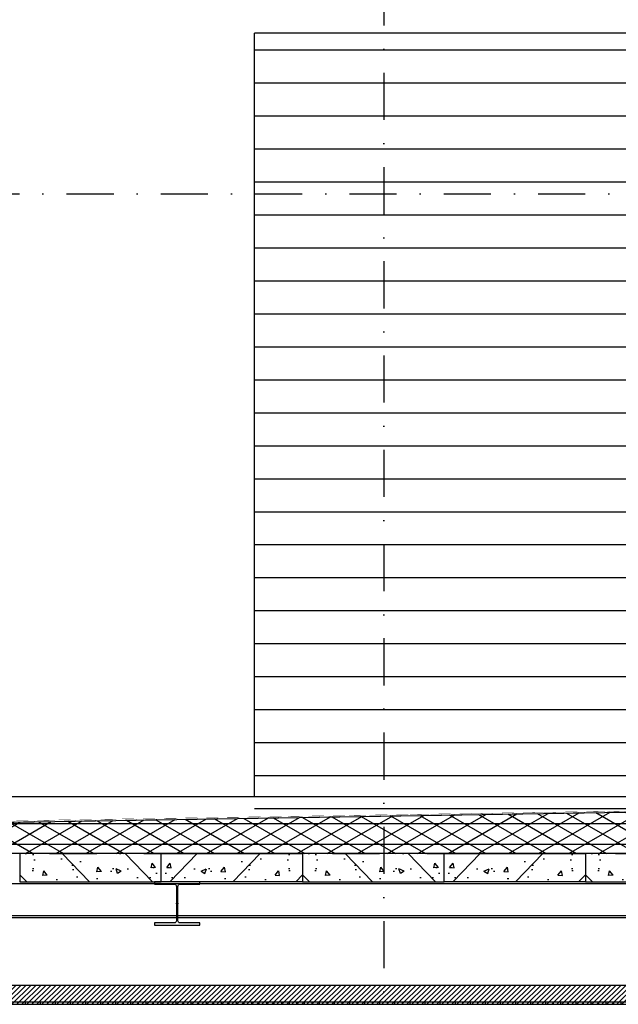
# Model space of a CAD drawing. Extents: x 0 to 317513, y 0 to 193913.
# Tile 71 of 105: x 202091 to 205265, y 160199 to 165423. Entities that reach past the tile are written whole.
import ezdxf

# ---------------------------------------------------------------- set-up
doc = ezdxf.new("R2010")
doc.units = 0
doc.header["$LTSCALE"] = 20
doc.header["$MEASUREMENT"] = 0
doc.header["$PDSIZE"] = -1
for name, pattern in [('DASHDOT', [25, 12.5, -6.25, 0, -6.25]), ('DD1', [2.66667, 1.66667, -0.5, 0, -0.5]), ('HIDDEN', [9.375, 6.25, -3.125])]:
    doc.linetypes.add(name, pattern=pattern)
for name, color, linetype in [('A--01A1_ACEER', 1, 'CONTINUOUS'), ('A--A21--_F-23-', 9, 'CONTINUOUS'), ('A--A23--_F--3-', 9, 'CONTINUOUS'), ('A--A42--_F--3-', 9, 'CONTINUOUS'), ('A--L13D3_VLOEREN', 3, 'CONTINUOUS'), ('A--L13DC4_VLOEREN', 4, 'HIDDEN'), ('A--L21--', 3, 'CONTINUOUS'), ('A--L21--_F-23-', 4, 'CONTINUOUS'), ('A--L21D1_BUITENWAND', 1, 'CONTINUOUS'), ('A--L21D3_BUITENWAND', 3, 'CONTINUOUS'), ('A--L28--', 7, 'CONTINUOUS'), ('A--L28--_F--3-', 1, 'CONTINUOUS'), ('A--L28D1_KONSTRUKTIES', 1, 'CONTINUOUS'), ('A--L35D1_PLAFONDS', 1, 'CONTINUOUS'), ('A--L42--', 7, 'CONTINUOUS'), ('A--L42--_F--3-', 7, 'CONTINUOUS'), ('STRAMIEN', 8, 'DD1'), ('X--LR---_CP', 7, 'CONTINUOUS')]:
    doc.layers.add(name, color=color, linetype=linetype)

# ---------------------------------------------------------------- blocks, each defined once
blk = doc.blocks.new('Q020495-')
at = {"layer": 'A--L28--_F--3-', "color": 4, "linetype": 'Continuous'}
blk.add_lwpolyline([(120, -115), (-120, -115), (-120, -103), (-15.75, -103, 0.4142136), (-3.75, -91), (-3.75, 91, 0.4142136), (-15.75, 103), (-120, 103), (-120, 115), (120, 115), (120, 103), (15.75, 103, 0.4142136), (3.75, 91), (3.75, -91, 0.4142136), (15.75, -103), (120, -103)], format="xyb", close=True, dxfattribs=at)
at = {"layer": 'X--LR---_CP'}
for p in [(-3.75, 0), (0, 0), (3.75, 0)]:
    blk.add_point(p, dxfattribs=at)
blk = doc.blocks.new('*U737')
at = {"layer": 'A--A42--_F--3-', "linetype": 'Continuous'}
h = blk.add_hatch(dxfattribs=at)
h.set_pattern_fill('ALFALINE', color=256, scale=40, angle=45, style=0)
h.set_pattern_definition([(90, (-184599.41, -160205.59), (-40, 7e-15), [])])
h.paths.add_polyline_path([(0, 0), (0, 6.2), (24103.9, 7.2), (24103.9, 1), (24103.9, -5.3), (0, -6.2)])
at = {"layer": 'A--L42--_F--3-', "color": 3, "linetype": 'Continuous'}
for points in [[(0, 0), (0, 6.2), (24103.9, 7.2), (24103.9, 1)], [(0, 0), (0, 6.2), (24103.9, 7.2), (24103.9, 1)], [(0, 0), (0, 6.2), (24103.9, 7.2), (24103.9, 1)], [(0, 0), (0, -6.2), (24103.9, -5.3), (24103.9, 1)]]:
    blk.add_lwpolyline(points, dxfattribs=at)

msp = doc.modelspace()

# ---------------------------------------------------------------- hatches: boundary and pattern name
at = {"layer": 'A--01A1_ACEER', "linetype": 'Continuous'}
h = msp.add_hatch(dxfattribs=at)
h.set_pattern_fill('ANSI31', color=256, scale=150, style=0)
h.set_pattern_definition([(45, (47684.831, 65603.426), (-13.2582521, 13.2582521), [])])
h.paths.add_polyline_path([(184199.4, 160199.3), (209157.3, 160199.3), (209157.3, 160299.3), (184199.4, 160299.3)])
at = {"layer": 'A--A21--_F-23-'}
h = msp.add_hatch(dxfattribs=at)
h.set_pattern_fill('ALFAISO', color=256, scale=80, angle=270, style=0, pattern_type=2)
h.set_pattern_definition([(210, (193102.26, 155514.22), (-40, 69.28203), []), (150, (193102.26, 155514.22), (40, 69.28203), [])])
h.paths.add_polyline_path([(184090.6, 161262.6), (190625.6, 161159.1), (190725.6, 161159.1), (196112.9, 161259), (201528.5, 161158.8), (201625.6, 161158.8), (209187, 161283.3), (209187, 160998.6), (184090.6, 160999.3)])
at = {"layer": 'A--A23--_F--3-'}
h = msp.add_hatch(dxfattribs=at)
h.set_pattern_fill('ALFABET', color=256, scale=40, angle=1, style=0, pattern_type=2)
h.set_pattern_definition([(134, (414794.7, 58092.8), (172.64155, 166.718), []), (129, (414794.7, 58092.8), (-287.29845, -20.08986), [30, -330]), (184, (414794.7, 58092.8), (60.7431, 299.8624), [24, -264]), (78.5486, (414770.76, 58091.13), (-226.55556, 279.77237), [25.49608, -280.45684]), (132.8158, (414796.1, 58172.8), (-427.9869, -58.74715), [45, -495]), (82.3644, (414760.43, 58167.9), (-367.00786, 396.11265), [38.2441, -420.6852]), (187.8158, (414796.1, 58172.8), (-367.00755, 396.1129), [36, -396]), (158, (414755.75, 58153.5), (-241.53712, -156.85604), [30, -330]), (213, (414755.75, 58153.5), (-92.24906, 291.7144), [24, -264]), (107.5486, (414735.62, 58140.42), (-333.7863, 134.8581), [25.49608, -280.45684]), (141.5, (414794.7, 58092.81), (-2.53928, 133.22215), [0, -260.8, 0, -268, 0, -265]), (171.5, (414794.7, 58092.8), (-102.458415, 159.577135), [0, -152.8, 0, -254.8, 0, -101]), (211.5, (414883.89, 58091.25), (-213.65391, -5.29398), [0, -100, 0, -312, 0, -414]), (221.5, (414923.88, 58090.55), (-232.54011, 44.1071), [0, -130, 0, -207.2, 0, -294]), (221.5, (414923.88, 58090.55), (-232.54011, 44.1071), [0, -130, 0, -207.2, 0, -294])])
h.paths.add_polyline_path([(202090.6, 160848.7), (202840.6, 160848.7), (202840.6, 160998.7), (202090.6, 160998.7)])
h = msp.add_hatch(dxfattribs=at)
h.set_pattern_fill('ALFABET', color=256, scale=40, angle=1, style=0, pattern_type=2)
h.set_pattern_definition([(46, (-9113.52, 58092.8), (-172.64155, 166.718), []), (51, (-9113.52, 58092.8), (287.29845, -20.08986), [30, -330]), (356, (-9113.52, 58092.8), (-60.7431, 299.8624), [24, -264]), (101.4514, (-9089.57, 58091.13), (226.55556, 279.77237), [25.49608, -280.45684]), (47.1842, (-9114.9, 58172.8), (427.9869, -58.74715), [45, -495]), (97.6356, (-9079.25, 58167.9), (367.00786, 396.11265), [38.2441, -420.6852]), (352.1842, (-9114.9, 58172.8), (367.00755, 396.1129), [36, -396]), (22, (-9074.57, 58153.5), (241.53712, -156.85604), [30, -330]), (327, (-9074.57, 58153.5), (92.24906, 291.7144), [24, -264]), (72.4514, (-9054.44, 58140.42), (333.7863, 134.8581), [25.49608, -280.45684]), (38.5, (-9113.52, 58092.81), (2.53928, 133.22215), [0, -260.8, 0, -268, 0, -265]), (8.5, (-9113.52, 58092.8), (102.458415, 159.577135), [0, -152.8, 0, -254.8, 0, -101]), (328.5, (-9202.7, 58091.25), (213.65391, -5.29398), [0, -100, 0, -312, 0, -414]), (318.5, (-9242.7, 58090.55), (232.54011, 44.1071), [0, -130, 0, -207.2, 0, -294]), (318.5, (-9242.7, 58090.55), (232.54011, 44.1071), [0, -130, 0, -207.2, 0, -294])])
h.paths.add_polyline_path([(203590.6, 160848.7), (202840.6, 160848.7), (202840.6, 160998.7), (203590.6, 160998.7)])
h = msp.add_hatch(dxfattribs=at)
h.set_pattern_fill('ALFABET', color=256, scale=40, angle=1, style=0, pattern_type=2)
h.set_pattern_definition([(134, (416294.7, 58092.8), (172.64155, 166.718), []), (129, (416294.7, 58092.8), (-287.29845, -20.08986), [30, -330]), (184, (416294.7, 58092.8), (60.7431, 299.8624), [24, -264]), (78.5486, (416270.76, 58091.13), (-226.55556, 279.77237), [25.49608, -280.45684]), (132.8158, (416296.1, 58172.8), (-427.9869, -58.74715), [45, -495]), (82.3644, (416260.43, 58167.9), (-367.00786, 396.11265), [38.2441, -420.6852]), (187.8158, (416296.1, 58172.8), (-367.00755, 396.1129), [36, -396]), (158, (416255.75, 58153.5), (-241.53712, -156.85604), [30, -330]), (213, (416255.75, 58153.5), (-92.24906, 291.7144), [24, -264]), (107.5486, (416235.62, 58140.42), (-333.7863, 134.8581), [25.49608, -280.45684]), (141.5, (416294.7, 58092.81), (-2.53928, 133.22215), [0, -260.8, 0, -268, 0, -265]), (171.5, (416294.7, 58092.8), (-102.458415, 159.577135), [0, -152.8, 0, -254.8, 0, -101]), (211.5, (416383.89, 58091.25), (-213.65391, -5.29398), [0, -100, 0, -312, 0, -414]), (221.5, (416423.88, 58090.55), (-232.54011, 44.1071), [0, -130, 0, -207.2, 0, -294]), (221.5, (416423.88, 58090.55), (-232.54011, 44.1071), [0, -130, 0, -207.2, 0, -294])])
h.paths.add_polyline_path([(203590.6, 160848.7), (204340.6, 160848.7), (204340.6, 160998.7), (203590.6, 160998.7)])
h = msp.add_hatch(dxfattribs=at)
h.set_pattern_fill('ALFABET', color=256, scale=40, angle=1, style=0, pattern_type=2)
h.set_pattern_definition([(46, (-7613.52, 58092.8), (-172.64155, 166.718), []), (51, (-7613.52, 58092.8), (287.29845, -20.08986), [30, -330]), (356, (-7613.52, 58092.8), (-60.7431, 299.8624), [24, -264]), (101.4514, (-7589.57, 58091.13), (226.55556, 279.77237), [25.49608, -280.45684]), (47.1842, (-7614.9, 58172.8), (427.9869, -58.74715), [45, -495]), (97.6356, (-7579.25, 58167.9), (367.00786, 396.11265), [38.2441, -420.6852]), (352.1842, (-7614.9, 58172.8), (367.00755, 396.1129), [36, -396]), (22, (-7574.57, 58153.5), (241.53712, -156.85604), [30, -330]), (327, (-7574.57, 58153.5), (92.24906, 291.7144), [24, -264]), (72.4514, (-7554.44, 58140.42), (333.7863, 134.8581), [25.49608, -280.45684]), (38.5, (-7613.52, 58092.81), (2.53928, 133.22215), [0, -260.8, 0, -268, 0, -265]), (8.5, (-7613.52, 58092.8), (102.458415, 159.577135), [0, -152.8, 0, -254.8, 0, -101]), (328.5, (-7702.7, 58091.25), (213.65391, -5.29398), [0, -100, 0, -312, 0, -414]), (318.5, (-7742.7, 58090.55), (232.54011, 44.1071), [0, -130, 0, -207.2, 0, -294]), (318.5, (-7742.7, 58090.55), (232.54011, 44.1071), [0, -130, 0, -207.2, 0, -294])])
h.paths.add_polyline_path([(205090.6, 160848.7), (204340.6, 160848.7), (204340.6, 160998.7), (205090.6, 160998.7)])
h = msp.add_hatch(dxfattribs=at)
h.set_pattern_fill('ALFABET', color=256, scale=40, angle=1, style=0, pattern_type=2)
h.set_pattern_definition([(134, (417794.7, 58092.8), (172.64155, 166.718), []), (129, (417794.7, 58092.8), (-287.29845, -20.08986), [30, -330]), (184, (417794.7, 58092.8), (60.7431, 299.8624), [24, -264]), (78.5486, (417770.76, 58091.13), (-226.55556, 279.77237), [25.49608, -280.45684]), (132.8158, (417796.1, 58172.8), (-427.9869, -58.74715), [45, -495]), (82.3644, (417760.43, 58167.9), (-367.00786, 396.11265), [38.2441, -420.6852]), (187.8158, (417796.1, 58172.8), (-367.00755, 396.1129), [36, -396]), (158, (417755.75, 58153.5), (-241.53712, -156.85604), [30, -330]), (213, (417755.75, 58153.5), (-92.24906, 291.7144), [24, -264]), (107.5486, (417735.62, 58140.42), (-333.7863, 134.8581), [25.49608, -280.45684]), (141.5, (417794.7, 58092.81), (-2.53928, 133.22215), [0, -260.8, 0, -268, 0, -265]), (171.5, (417794.7, 58092.8), (-102.458415, 159.577135), [0, -152.8, 0, -254.8, 0, -101]), (211.5, (417883.89, 58091.25), (-213.65391, -5.29398), [0, -100, 0, -312, 0, -414]), (221.5, (417923.88, 58090.55), (-232.54011, 44.1071), [0, -130, 0, -207.2, 0, -294]), (221.5, (417923.88, 58090.55), (-232.54011, 44.1071), [0, -130, 0, -207.2, 0, -294])])
h.paths.add_polyline_path([(205090.6, 160848.7), (205840.6, 160848.7), (205840.6, 160998.7), (205090.6, 160998.7)])

# ---------------------------------------------------------------- linework, layer by layer
at = {"layer": 'A--01A1_ACEER'}
msp.add_line((208660.8, 161299.3), (167795.5, 161299.3), dxfattribs=at)
at = {"layer": 'A--L13D3_VLOEREN'}
for p, q in [((167957.3, 161163.5), (209187, 161158.6)), ((167957.3, 161048.6), (209187, 161048.6))]:
    msp.add_line(p, q, dxfattribs=at)
at = {"layer": 'A--L13DC4_VLOEREN', "const_width": 1}
msp.add_lwpolyline([(186365.1, 161231.2), (184090.6, 161267.6), (190675.6, 161162.1), (196112.1, 161262), (201577.1, 161161.8), (209189.5, 161286.5), (201575.6, 161166.2), (196111.7, 161265.7), (193862.7, 161224.2), (190675.6, 161166.4), (185832, 161239.7), (184090.6, 161267.6), (184090.6, 161267.6), (184090.6, 161267.6), (180622.3, 161168.3), (175242.7, 161267.6), (169822.3, 161168.5), (167965.8, 161199.8), (167961.8, 161199.8), (167961.7, 161266.7)], dxfattribs=at)
at = {"layer": 'A--L21--'}
msp.add_lwpolyline([(184090.6, 161262.6), (190625.6, 161159.1), (190725.6, 161159.1), (196112.9, 161259), (201528.5, 161158.8), (201625.6, 161158.8), (201625.6, 161158.8), (209187, 161283.3), (209187, 160998.6), (184090.6, 160999.3)], close=True, dxfattribs=at)
at = {"layer": 'A--L21--_F-23-', "linetype": 'Continuous'}
for points in [[(202090.6, 160848.7), (202840.6, 160848.7), (202840.6, 160998.7), (202090.6, 160998.7)], [(203590.6, 160848.7), (202840.6, 160848.7), (202840.6, 160998.7), (203590.6, 160998.7)], [(203590.6, 160848.7), (204340.6, 160848.7), (204340.6, 160998.7), (203590.6, 160998.7)], [(205090.6, 160848.7), (204340.6, 160848.7), (204340.6, 160998.7), (205090.6, 160998.7)], [(205090.6, 160848.7), (205840.6, 160848.7), (205840.6, 160998.7), (205090.6, 160998.7)]]:
    msp.add_lwpolyline(points, close=True, dxfattribs=at)
at = {"layer": 'A--L21D1_BUITENWAND'}
msp.add_line((208765.5, 161236.3), (203335.3, 161236.3), dxfattribs=at)
at = {"layer": 'A--L21D3_BUITENWAND'}
for p, q in [((217942.8, 165352.1), (203335.3, 165352.1)), ((203335.3, 161299.3), (203335.3, 165352.1)), ((217409.1, 165261.3), (203335.3, 165261.3)), ((217543.7, 165086.3), (203335.3, 165086.3)), ((217471.1, 164911.3), (203335.3, 164911.3)), ((208982.1, 164736.3), (203335.3, 164736.3)), ((208991.9, 164561.3), (203335.3, 164561.3)), ((208712.5, 164386.3), (203335.3, 164386.3)), ((208748.3, 164211.3), (203335.3, 164211.3)), ((208765.5, 164036.3), (203335.3, 164036.3)), ((208765.5, 163861.3), (203335.3, 163861.3)), ((208765.5, 163686.3), (203335.3, 163686.3)), ((208765.5, 163511.3), (203335.3, 163511.3)), ((208765.5, 163336.3), (203335.3, 163336.3)), ((208765.5, 163161.3), (203335.3, 163161.3)), ((208765.5, 162986.3), (203335.3, 162986.3)), ((208765.5, 162811.3), (203335.3, 162811.3)), ((208765.5, 162636.3), (203335.3, 162636.3)), ((208765.5, 162461.3), (203335.3, 162461.3)), ((208765.5, 162286.3), (203335.3, 162286.3)), ((208765.5, 162111.3), (203335.3, 162111.3)), ((208765.5, 161936.3), (203335.3, 161936.3)), ((208765.5, 161761.3), (203335.3, 161761.3)), ((208765.5, 161586.3), (203335.3, 161586.3)), ((208765.5, 161411.3), (203335.3, 161411.3))]:
    msp.add_line(p, q, dxfattribs=at)
at = {"layer": 'A--L28D1_KONSTRUKTIES'}
for p, q in [((209070, 160839.3), (184240.6, 160839.3)), ((209191.1, 160668.2), (184240.6, 160668.2)), ((209191.1, 160658.7), (184240.6, 160658.7))]:
    msp.add_line(p, q, dxfattribs=at)
at = {"layer": 'A--L35D1_PLAFONDS', "linetype": 'Continuous'}
msp.add_lwpolyline([(184199.4, 160199.3), (209157.3, 160199.3), (209157.3, 160299.3), (184199.4, 160299.3)], close=True, dxfattribs=at)
at = {"layer": 'STRAMIEN', "linetype": 'DASHDOT'}
for p, q in [((204022.3, 168142.5), (204022.3, 148770)), ((150828.6, 164499.3), (241970.6, 164499.3)), ((150738.4, 160999.3), (241970.6, 160999.3))]:
    msp.add_line(p, q, dxfattribs=at)

# ---------------------------------------------------------------- block references
at = {"layer": 'A--L28--', "xscale": -1}
msp.add_blockref('Q020495-', (202925.6, 160733.8), dxfattribs=at)
at = {"layer": 'A--L42--'}
msp.add_blockref('*U737', (184599.4, 160205.6), dxfattribs=at)

doc.saveas('drawing.dxf')
